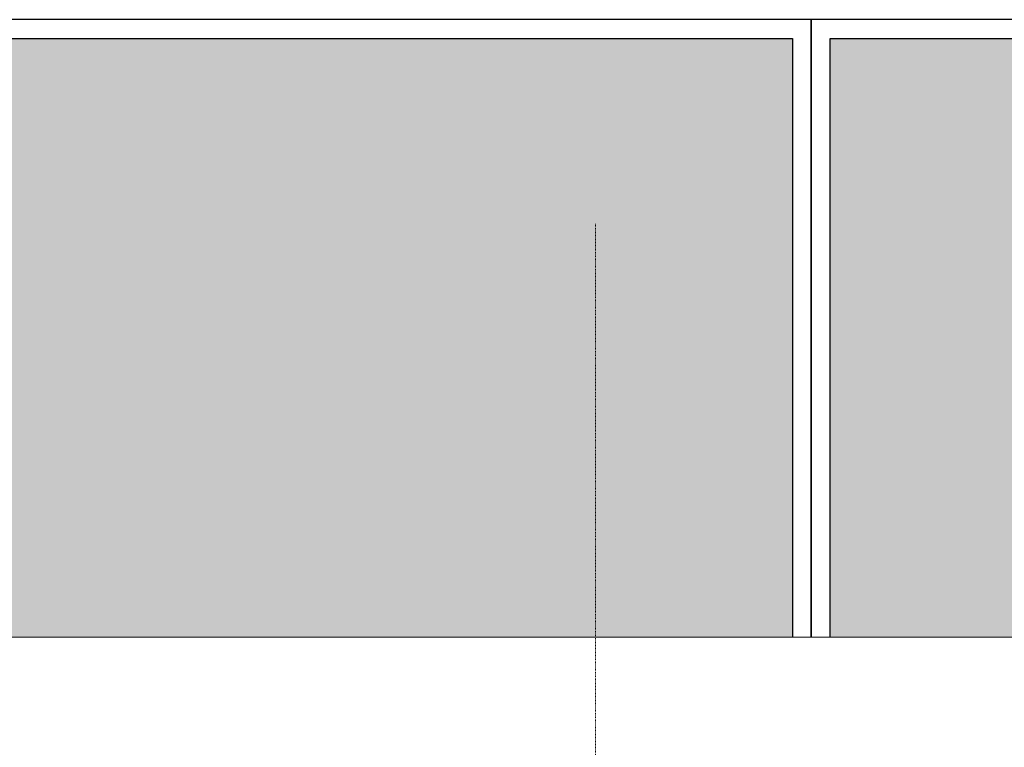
# Model space of a CAD drawing. Header units: millimetres. Extents: x 3625 to 171676, y -65096 to 217166.
# Tile 202 of 256: x 67726 to 69814, y 17027 to 18570. Entities that reach past the tile are written whole.
import ezdxf

# ---------------------------------------------------------------- set-up
doc = ezdxf.new("R2010")
doc.units = ezdxf.units.MM
doc.linetypes.add('gestippeld-fijn', pattern=[3, 1.5, -1.5])
for name, color, linetype, lineweight in [('A-DETL', 5, 'Continuous', 13), ('A-GLAZ', 6, 'Continuous', 18), ('A-ROOF', 4, 'Continuous', 18)]:
    doc.layers.add(name, color=color, linetype=linetype, lineweight=lineweight)

# ---------------------------------------------------------------- blocks, each defined once
blk = doc.blocks.new('27_KU_metalen dakbedekking binnenzijde publiekshal noord1 - 27_KU_metalen dakbedekking binnenzijde publiekshal noord-3102144-Plotview plafond eerste Verdieping - 1 op 100')
at = {"layer": 'A-ROOF'}
blk.add_line((35448.9, 17260.5), (10049, 17260.5), dxfattribs=at)
blk = doc.blocks.new('31_KU_beloopbare glasplaat dak publiekshal - Type-11466460-Plotview plafond eerste Verdieping - 1 op 100')
at = {"layer": 'A-GLAZ', "lineweight": 25}
blk.add_hatch(color=256, dxfattribs=at).paths.add_polyline_path([(41.4, 1803), (41.4, 40), (1311.1, 40), (1311.1, 1803), (1270, 1803), (1270, 1818), (81.4, 1818), (81.4, 1803), (56.3, 1803)], flags=0)
for p, q in [((1270, 1858), (81.4, 1858)), ((1351.2, 0), (1351.2, 1858)), ((1311.1, 1803), (1311.1, 40)), ((1311.2, 1803), (1311.2, 40)), ((1311.1, 40), (41.4, 40)), ((1311.2, 40), (41.4, 40)), ((41.4, 0), (1351.2, 0))]:
    blk.add_line(p, q, dxfattribs=at)
blk = doc.blocks.new('31_KU_beloopbare glasplaat dak publiekshal - Type-11466466-Plotview plafond eerste Verdieping - 1 op 100')
at = {"layer": 'A-GLAZ', "lineweight": 25}
blk.add_hatch(color=256, dxfattribs=at).paths.add_polyline_path([(41.4, 1780.4), (41.4, 40), (1311.1, 40), (1311.1, 1793.7), (41.4, 1793.7)], flags=0)
for p, q in [((1351.2, 1833.7), (41.4, 1833.7)), ((1351.2, 0), (1351.2, 1833.7)), ((41.4, 1793.7), (1311.1, 1793.7)), ((41.4, 1793.7), (1311.2, 1793.7)), ((1311.1, 1793.7), (1311.1, 40)), ((1311.2, 1793.7), (1311.2, 40)), ((1311.1, 40), (41.4, 40)), ((1311.2, 40), (41.4, 40))]:
    blk.add_line(p, q, dxfattribs=at)
blk = doc.blocks.new('A$C49543151')
at = {"layer": 'A-DETL', "linetype": 'gestippeld-fijn'}
blk.add_line((-12759, -15524.3), (-12759, 1175.7), dxfattribs=at)

msp = doc.modelspace()

# ---------------------------------------------------------------- block references
msp.add_blockref('A$C49543151', (81706, 16962.2))
at = {"layer": 'A-GLAZ', "lineweight": 25, "rotation": 89.99999999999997}
for name, p in [('31_KU_beloopbare glasplaat dak publiekshal - Type-11466460-Plotview plafond eerste Verdieping - 1 op 100', (69405, 17219.2)), ('31_KU_beloopbare glasplaat dak publiekshal - Type-11466466-Plotview plafond eerste Verdieping - 1 op 100', (71238.7, 17219.2))]:
    msp.add_blockref(name, p, dxfattribs=at)
at = {"layer": 'A-ROOF'}
msp.add_blockref('27_KU_metalen dakbedekking binnenzijde publiekshal noord1 - 27_KU_metalen dakbedekking binnenzijde publiekshal noord-3102144-Plotview plafond eerste Verdieping - 1 op 100', (46555.4, 0), dxfattribs=at)

doc.saveas('drawing.dxf')
